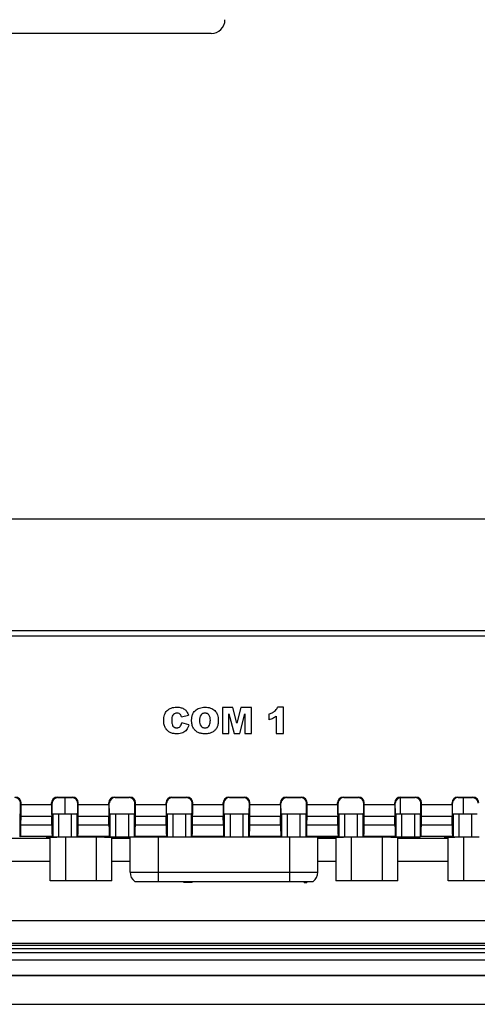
# Model space of a CAD drawing. Header units: millimetres. Extents: x 0 to 1188, y 0 to 840.
# Tile 22 of 30: x 887 to 927, y 416 to 502. Entities that reach past the tile are written whole.
import ezdxf

# ---------------------------------------------------------------- set-up
doc = ezdxf.new("R2010")
doc.units = ezdxf.units.MM
doc.header["$LTSCALE"] = 65.34
for name, color, linetype in [('D_SUB_09P-SHAPE', 7, 'CONTINUOUS'), ('RB10W-P0100_REV0-SHAPE', 7, 'CONTINUOUS'), ('RB10W-P0300_REV0-SHAPE', 7, 'CONTINUOUS'), ('RB10W-P0400_GASKET-SHAPE', 7, 'CONTINUOUS')]:
    doc.layers.add(name, color=color, linetype=linetype)

msp = doc.modelspace()

# ---------------------------------------------------------------- linework, layer by layer
at = {"layer": 'D_SUB_09P-SHAPE', "color": 7, "linetype": 'Continuous'}
for p, q in [((890.56709, 434.090964), (890.56709, 432.664739)), ((919.86709, 434.0832), (919.86709, 432.664982)), ((925.36709, 434.090964), (925.36709, 432.664739)), ((889.264317, 426.813688), (889.264317, 430.606877)), ((890.618204, 430.618567), (890.618204, 426.813688)), ((893.325976, 426.813688), (893.325976, 430.621347)), ((894.679863, 426.813688), (894.679863, 430.623555)), ((896.26709, 427.563688), (896.26709, 430.637527)), ((898.71709, 430.640107), (898.71709, 426.763688)), ((910.21709, 426.763688), (910.21709, 430.640107)), ((912.66709, 427.563688), (912.66709, 430.637527)), ((914.254317, 430.623555), (914.254317, 426.813688)), ((915.608204, 426.813688), (915.608204, 430.621347)), ((918.315976, 426.813688), (918.315976, 430.618567)), ((919.669863, 426.813688), (919.669863, 430.606877)), ((924.064317, 426.813688), (924.064317, 430.606877)), ((925.418204, 430.618567), (925.418204, 426.813688)), ((896.26709, 427.563688), (912.66709, 427.563688)), ((894.679863, 426.813688), (889.264317, 426.813688)), ((896.66709, 426.763688), (912.26709, 426.763688)), ((900.96709, 426.663688), (900.96709, 426.763688)), ((901.67959, 426.663688), (900.96709, 426.663688)), ((901.006673, 426.663688), (901.006673, 426.763688)), ((901.066048, 426.663688), (901.066048, 426.763688)), ((901.165007, 426.663688), (901.165007, 426.763688)), ((901.263965, 426.663688), (901.263965, 426.763688)), ((901.362923, 426.663688), (901.362923, 426.763688)), ((901.461882, 426.663688), (901.461882, 426.763688)), ((901.56084, 426.663688), (901.56084, 426.763688)), ((901.620215, 426.663688), (901.620215, 426.763688)), ((901.659798, 426.663688), (901.659798, 426.763688)), ((901.67959, 426.663688), (901.67959, 426.763688)), ((911.46709, 426.663688), (911.46709, 426.763688)), ((911.46709, 426.663688), (911.70459, 426.663688)), ((911.58584, 426.663688), (911.58584, 426.763688)), ((911.70459, 426.763688), (911.70459, 426.663688)), ((919.669863, 426.813688), (914.254317, 426.813688)), ((929.479863, 426.813688), (924.064317, 426.813688))]:
    msp.add_line(p, q, dxfattribs=at)
for centre, start, end in [((897.26709, 427.563688), 180, 233.13010235), ((911.66709, 427.563688), 306.86989765, 360)]:
    msp.add_arc(centre, 1, start, end, dxfattribs=at)
at = {"layer": 'RB10W-P0100_REV0-SHAPE', "color": 7, "linetype": 'Continuous'}
for p, q in [((853.096688, 421.176546), (1048.037493, 421.176546)), ((828.053385, 418.548598), (1073.080795, 418.548598)), ((1073.080795, 418.513688), (828.053386, 418.513688)), ((828.053385, 416.013688), (1073.080795, 416.013688))]:
    msp.add_line(p, q, dxfattribs=at)
at = {"layer": 'RB10W-P0300_REV0-SHAPE', "color": 7, "linetype": 'Continuous'}
for p, q in [((903.360273, 500.913688), (855.759907, 500.913688)), ((869.89188, 458.463941), (1031.2423, 458.463941)), ((1034.171589, 448.675263), (866.962592, 448.675263)), ((1034.171589, 448.191419), (866.962592, 448.191419)), ((904.341694, 441.956799), (904.341694, 439.706799)), ((905.255964, 441.956799), (904.341694, 441.956799)), ((905.608542, 440.587751), (905.255964, 441.956799)), ((905.958472, 441.956799), (905.608542, 440.587751)), ((906.872293, 441.956799), (905.958472, 441.956799)), ((906.872293, 439.706799), (906.872293, 441.956799)), ((909.67918, 441.994922), (909.162166, 441.994922)), ((909.67918, 439.706799), (909.67918, 441.994922)), ((900.758209, 441.158693), (901.372123, 441.295063)), ((904.910884, 439.706799), (904.910884, 441.422678)), ((904.910884, 441.422678), (905.348958, 439.706799)), ((905.864175, 439.706799), (906.302698, 441.422678)), ((906.302698, 441.422678), (906.302698, 439.706799)), ((908.389969, 441.391964), (908.389969, 440.879351)), ((909.046856, 441.206515), (909.046856, 439.706799)), ((901.393183, 440.443478), (900.784073, 440.62767)), ((904.341694, 439.706799), (904.910884, 439.706799)), ((905.348958, 439.706799), (905.864175, 439.706799)), ((906.302698, 439.706799), (906.872293, 439.706799)), ((909.046856, 439.706799), (909.67918, 439.706799)), ((889.906101, 434.134601), (889.949739, 434.090964)), ((889.906101, 434.134601), (891.238079, 434.134601)), ((889.949739, 434.090964), (891.194442, 434.090964)), ((891.238079, 434.134601), (891.194442, 434.090964)), ((894.906101, 434.134601), (894.949739, 434.090964)), ((894.906101, 434.134601), (896.238079, 434.134601)), ((894.949739, 434.090964), (896.194442, 434.090964)), ((896.238079, 434.134601), (896.194442, 434.090964)), ((899.906101, 434.134601), (899.949739, 434.090964)), ((899.906101, 434.134601), (901.238079, 434.134601)), ((899.949739, 434.090964), (901.194442, 434.090964)), ((901.238079, 434.134601), (901.194442, 434.090964)), ((904.906101, 434.134601), (904.949739, 434.090964)), ((904.906101, 434.134601), (906.238079, 434.134601)), ((904.949739, 434.090964), (906.194442, 434.090964)), ((906.238079, 434.134601), (906.194442, 434.090964)), ((909.906101, 434.134601), (909.949739, 434.090964)), ((909.906101, 434.134601), (911.238079, 434.134601)), ((909.949739, 434.090964), (911.194442, 434.090964)), ((911.238079, 434.134601), (911.194442, 434.090964)), ((914.906101, 434.134601), (914.949739, 434.090964)), ((914.906101, 434.134601), (916.238079, 434.134601)), ((914.949739, 434.090964), (916.194442, 434.090964)), ((916.238079, 434.134601), (916.194442, 434.090964)), ((919.906101, 434.134601), (919.949739, 434.090964)), ((919.906101, 434.134601), (921.238079, 434.134601)), ((919.949739, 434.090964), (921.194442, 434.090964)), ((921.238079, 434.134601), (921.194442, 434.090964)), ((924.906101, 434.134601), (926.238079, 434.134601)), ((924.906101, 434.134601), (924.949739, 434.090964)), ((924.949739, 434.090964), (926.194442, 434.090964)), ((926.238079, 434.134601), (926.194442, 434.090964)), ((886.685197, 432.70379), (886.694136, 433.59081)), ((886.738003, 433.634677), (886.694136, 433.59081)), ((886.738003, 433.479587), (886.738003, 433.634677)), ((886.738003, 433.479587), (889.406177, 433.479587)), ((889.406177, 433.479587), (889.406177, 433.634677)), ((889.406177, 433.634677), (889.450044, 433.59081)), ((889.458983, 432.70379), (889.450044, 433.59081)), ((891.685197, 432.70379), (891.694136, 433.59081)), ((891.738003, 433.634677), (891.694136, 433.59081)), ((891.738003, 433.479587), (891.738003, 433.634677)), ((891.738003, 433.479587), (894.406177, 433.479587)), ((894.406177, 433.634677), (894.450044, 433.59081)), ((894.406177, 433.479587), (894.406177, 433.634677)), ((894.458983, 432.70379), (894.450044, 433.59081)), ((896.685197, 432.70379), (896.694136, 433.59081)), ((896.738003, 433.634677), (896.694136, 433.59081)), ((896.738003, 433.479587), (896.738003, 433.634677)), ((896.738003, 433.479587), (899.406177, 433.479587)), ((899.406177, 433.634677), (899.450044, 433.59081)), ((899.406177, 433.479587), (899.406177, 433.634677)), ((899.458983, 432.70379), (899.450044, 433.59081)), ((901.685197, 432.70379), (901.694136, 433.59081)), ((901.738003, 433.634677), (901.694136, 433.59081)), ((901.738003, 433.479587), (901.738003, 433.634677)), ((901.738003, 433.479587), (904.406177, 433.479587)), ((904.406177, 433.479587), (904.406177, 433.634677)), ((904.406177, 433.634677), (904.450044, 433.59081)), ((904.458983, 432.70379), (904.450044, 433.59081)), ((906.685197, 432.70379), (906.694136, 433.59081)), ((906.738003, 433.634677), (906.694136, 433.59081)), ((906.738003, 433.479587), (906.738003, 433.634677)), ((906.738003, 433.479587), (909.406177, 433.479587)), ((909.406177, 433.634677), (909.450044, 433.59081)), ((909.406177, 433.479587), (909.406177, 433.634677)), ((909.458983, 432.70379), (909.450044, 433.59081)), ((911.685197, 432.70379), (911.694136, 433.59081)), ((911.738003, 433.634677), (911.694136, 433.59081)), ((911.738003, 433.479587), (911.738003, 433.634677)), ((911.738003, 433.479587), (914.406177, 433.479587)), ((914.406177, 433.634677), (914.450044, 433.59081)), ((914.406177, 433.479587), (914.406177, 433.634677)), ((914.458983, 432.70379), (914.450044, 433.59081)), ((916.685197, 432.70379), (916.694136, 433.59081)), ((916.738003, 433.634677), (916.694136, 433.59081)), ((916.738003, 433.479587), (916.738003, 433.634677)), ((916.738003, 433.479587), (919.406177, 433.479587)), ((919.406177, 433.634677), (919.450044, 433.59081)), ((919.406177, 433.479587), (919.406177, 433.634677)), ((919.458983, 432.70379), (919.450044, 433.59081)), ((921.685197, 432.70379), (921.694136, 433.59081)), ((921.738003, 433.634677), (921.694136, 433.59081)), ((921.738003, 433.479587), (921.738003, 433.634677)), ((921.738003, 433.479587), (924.406177, 433.479587)), ((924.406177, 433.634677), (924.450044, 433.59081)), ((924.406177, 433.479587), (924.406177, 433.634677)), ((924.458983, 432.70379), (924.450044, 433.59081)), ((886.685197, 432.70379), (886.615665, 432.669026)), ((886.615665, 432.669026), (886.615665, 430.66895)), ((886.725559, 431.708854), (886.733326, 432.479587)), ((886.733326, 432.479587), (889.410854, 432.479587)), ((889.418621, 431.708854), (889.410854, 432.479587)), ((889.458983, 432.70379), (889.528515, 432.669026)), ((889.528515, 430.66895), (889.528515, 432.669026)), ((890.028439, 430.664663), (890.028439, 432.664739)), ((890.028439, 432.664739), (891.115741, 432.664739)), ((891.115741, 432.664739), (891.115741, 430.664663)), ((891.685197, 432.70379), (891.615665, 432.669026)), ((891.615665, 432.669026), (891.615665, 430.66895)), ((891.725559, 431.708854), (891.733326, 432.479587)), ((891.733326, 432.479587), (894.410854, 432.479587)), ((894.418621, 431.708854), (894.410854, 432.479587)), ((894.458983, 432.70379), (894.528515, 432.669026)), ((894.528515, 430.66895), (894.528515, 432.669026)), ((895.028439, 430.664663), (895.028439, 432.664739)), ((895.028439, 432.664739), (896.115741, 432.664739)), ((896.115741, 432.664739), (896.115741, 430.664663)), ((896.685197, 432.70379), (896.615665, 432.669026)), ((896.615665, 432.669026), (896.615665, 430.66895)), ((896.725559, 431.708854), (896.733326, 432.479587)), ((896.733326, 432.479587), (899.410854, 432.479587)), ((899.418621, 431.708854), (899.410854, 432.479587)), ((899.458983, 432.70379), (899.528515, 432.669026)), ((899.528515, 430.66895), (899.528515, 432.669026)), ((900.028439, 430.664663), (900.028439, 432.664739)), ((900.028439, 432.664739), (901.115741, 432.664739)), ((901.115741, 432.664739), (901.115741, 430.664663)), ((901.685197, 432.70379), (901.615665, 432.669026)), ((901.615665, 432.669026), (901.615665, 430.66895)), ((901.725559, 431.708854), (901.733326, 432.479587)), ((901.733326, 432.479587), (904.410854, 432.479587)), ((904.418621, 431.708854), (904.410854, 432.479587)), ((904.458983, 432.70379), (904.528515, 432.669026)), ((904.528515, 430.66895), (904.528515, 432.669026)), ((905.028439, 430.664663), (905.028439, 432.664739)), ((905.028439, 432.664739), (906.115741, 432.664739)), ((906.115741, 432.664739), (906.115741, 430.664663)), ((906.685197, 432.70379), (906.615665, 432.669026)), ((906.615665, 432.669026), (906.615665, 430.66895)), ((906.725559, 431.708854), (906.733326, 432.479587)), ((906.733326, 432.479587), (909.410854, 432.479587)), ((909.418621, 431.708854), (909.410854, 432.479587)), ((909.458983, 432.70379), (909.528515, 432.669026)), ((909.528515, 430.66895), (909.528515, 432.669026)), ((910.028439, 430.664663), (910.028439, 432.664739)), ((910.028439, 432.664739), (911.115741, 432.664739)), ((911.115741, 432.664739), (911.115741, 430.664663)), ((911.685197, 432.70379), (911.615665, 432.669026)), ((911.615665, 432.669026), (911.615665, 430.66895)), ((911.725559, 431.708854), (911.733326, 432.479587)), ((911.733326, 432.479587), (914.410854, 432.479587)), ((914.418621, 431.708854), (914.410854, 432.479587)), ((914.458983, 432.70379), (914.528515, 432.669026)), ((914.528515, 430.66895), (914.528515, 432.669026)), ((915.028439, 430.664663), (915.028439, 432.664739)), ((915.028439, 432.664739), (916.115741, 432.664739)), ((916.115741, 432.664739), (916.115741, 430.664663)), ((916.685197, 432.70379), (916.615665, 432.669026)), ((916.615665, 432.669026), (916.615665, 430.66895)), ((916.725559, 431.708854), (916.733326, 432.479587)), ((916.733326, 432.479587), (919.410854, 432.479587)), ((919.418621, 431.708854), (919.410854, 432.479587)), ((919.458983, 432.70379), (919.528515, 432.669026)), ((919.528515, 430.66895), (919.528515, 432.669026)), ((920.028439, 430.664663), (920.028439, 432.664739)), ((920.028439, 432.664739), (921.115741, 432.664739)), ((921.115741, 432.664739), (921.115741, 430.664663)), ((921.685197, 432.70379), (921.615665, 432.669026)), ((921.615665, 432.669026), (921.615665, 430.66895)), ((921.725559, 431.708854), (921.733326, 432.479587)), ((921.733326, 432.479587), (924.410854, 432.479587)), ((924.418621, 431.708854), (924.410854, 432.479587)), ((924.458983, 432.70379), (924.528515, 432.669026)), ((924.528515, 430.66895), (924.528515, 432.669026)), ((925.028439, 432.664739), (926.115741, 432.664739)), ((925.028439, 430.664663), (925.028439, 432.664739)), ((926.115741, 432.664739), (926.115741, 430.664663)), ((886.725559, 431.708854), (889.418621, 431.708854)), ((891.725559, 431.708854), (894.418621, 431.708854)), ((896.725559, 431.708854), (899.418621, 431.708854)), ((901.725559, 431.708854), (904.418621, 431.708854)), ((906.725559, 431.708854), (909.418621, 431.708854)), ((911.725559, 431.708854), (914.418621, 431.708854)), ((916.725559, 431.708854), (919.418621, 431.708854)), ((921.725559, 431.708854), (924.418621, 431.708854)), ((858.865589, 430.53099), (889.264317, 430.53099)), ((886.69563, 430.70893), (886.615665, 430.66895)), ((886.69563, 430.70893), (889.44855, 430.70893)), ((889.44855, 430.70893), (889.528515, 430.66895)), ((890.028439, 430.664663), (891.115741, 430.664663)), ((891.69563, 430.70893), (891.615665, 430.66895)), ((891.69563, 430.70893), (894.44855, 430.70893)), ((894.017017, 430.621347), (891.96709, 430.621347)), ((894.44855, 430.70893), (894.528515, 430.66895)), ((894.679863, 430.568341), (895.087155, 430.568341)), ((894.679863, 430.53099), (896.26709, 430.53099)), ((895.028439, 430.664663), (896.115741, 430.664663)), ((895.087155, 430.568341), (895.088039, 430.628677)), ((895.97362, 430.563649), (895.974682, 430.636118)), ((896.69563, 430.70893), (896.615665, 430.66895)), ((896.69563, 430.70893), (899.44855, 430.70893)), ((911.37048, 430.640107), (897.5637, 430.640107)), ((899.44855, 430.70893), (899.528515, 430.66895)), ((900.028439, 430.664663), (901.115741, 430.664663)), ((901.69563, 430.70893), (901.615665, 430.66895)), ((901.69563, 430.70893), (904.44855, 430.70893)), ((904.44855, 430.70893), (904.528515, 430.66895)), ((905.028439, 430.664663), (906.115741, 430.664663)), ((906.69563, 430.70893), (906.615665, 430.66895)), ((906.69563, 430.70893), (909.44855, 430.70893)), ((909.44855, 430.70893), (909.528515, 430.66895)), ((910.028439, 430.664663), (911.115741, 430.664663)), ((911.69563, 430.70893), (911.615665, 430.66895)), ((911.69563, 430.70893), (914.44855, 430.70893)), ((912.66709, 430.53099), (914.254317, 430.53099)), ((912.959498, 430.636118), (912.96056, 430.563649)), ((913.846142, 430.628677), (913.847025, 430.568341)), ((913.847025, 430.568341), (914.254317, 430.568341)), ((914.44855, 430.70893), (914.528515, 430.66895)), ((916.96709, 430.621347), (914.917163, 430.621347)), ((915.028439, 430.664663), (916.115741, 430.664663)), ((916.69563, 430.70893), (916.615665, 430.66895)), ((916.69563, 430.70893), (919.44855, 430.70893)), ((919.44855, 430.70893), (919.528515, 430.66895)), ((919.669863, 430.53099), (924.064317, 430.53099)), ((920.028439, 430.664663), (921.115741, 430.664663)), ((921.69563, 430.70893), (921.615665, 430.66895)), ((921.69563, 430.70893), (924.44855, 430.70893)), ((924.44855, 430.70893), (924.528515, 430.66895)), ((925.028439, 430.664663), (926.115741, 430.664663)), ((858.865589, 428.531066), (889.264317, 428.531066)), ((894.679863, 428.531066), (896.26709, 428.531066)), ((912.66709, 428.531066), (914.254317, 428.531066)), ((919.669863, 428.531066), (924.064317, 428.531066)), ((1042.632674, 423.324432), (858.501506, 423.324432)), ((853.46322, 421.190514), (1047.67096, 421.190514)), ((1042.632674, 421.32565), (858.501506, 421.32565))]:
    msp.add_line(p, q, dxfattribs=at)
for centre, major_axis, ratio, start_param, end_param in [((903.359907, 502.113871), (-0.848787, 0.848787), 0.99969546, -3.926838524, -2.356346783), ((886.194289, 433.590887), (0.353661, 0.353661), 0.99969546, -0.740194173, 0.78524587), ((886.237927, 433.634525), (0.353661, 0.353661), 0.99969546, -0.78524587, 0.78524587), ((889.906253, 433.634525), (0.353661, -0.353661), 0.99969546, 2.356346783, 3.926838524), ((889.949891, 433.590887), (0.353661, -0.353661), 0.99969546, 2.356346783, 3.881786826), ((891.194289, 433.590887), (0.353661, 0.353661), 0.99969546, -0.740194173, 0.78524587), ((891.237927, 433.634525), (0.353661, 0.353661), 0.99969546, -0.78524587, 0.78524587), ((894.906253, 433.634525), (0.353661, -0.353661), 0.99969546, 2.356346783, 3.926838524), ((894.949891, 433.590887), (0.353661, -0.353661), 0.99969546, 2.356346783, 3.754215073), ((896.194289, 433.590887), (0.353661, 0.353661), 0.99969546, -0.740194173, 0.78524587), ((896.237927, 433.634525), (0.353661, 0.353661), 0.99969546, -0.78524587, 0.78524587), ((899.906253, 433.634525), (0.353661, -0.353661), 0.99969546, 2.356346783, 3.926838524), ((899.949891, 433.590887), (0.353661, -0.353661), 0.99969546, 2.356346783, 3.881786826), ((901.194289, 433.590887), (0.353661, 0.353661), 0.99969546, -0.740194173, 0.78524587), ((901.237927, 433.634525), (0.353661, 0.353661), 0.99969546, -0.78524587, 0.78524587), ((904.906253, 433.634525), (0.353661, -0.353661), 0.99969546, 2.356346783, 3.926838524), ((904.949891, 433.590887), (0.353661, -0.353661), 0.99969546, 2.356346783, 3.754215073), ((906.194289, 433.590887), (0.353661, 0.353661), 0.99969546, -0.740194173, 0.78524587), ((906.237927, 433.634525), (0.353661, 0.353661), 0.99969546, -0.78524587, 0.78524587), ((909.906253, 433.634525), (0.353661, -0.353661), 0.99969546, 2.356346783, 3.926838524), ((909.949891, 433.590887), (0.353661, -0.353661), 0.99969546, 2.356346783, 3.881786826), ((911.194289, 433.590887), (0.353661, 0.353661), 0.99969546, -0.740194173, 0.78524587), ((911.237927, 433.634525), (0.353661, 0.353661), 0.99969546, -0.78524587, 0.78524587), ((914.906253, 433.634525), (0.353661, -0.353661), 0.99969546, 2.356346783, 3.926838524), ((914.949891, 433.590887), (0.353661, -0.353661), 0.99969546, 2.356346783, 3.754215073), ((916.194289, 433.590887), (0.353661, 0.353661), 0.99969546, -0.740194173, 0.78524587), ((916.237927, 433.634525), (0.353661, 0.353661), 0.99969546, -0.78524587, 0.78524587), ((919.906253, 433.634525), (0.353661, -0.353661), 0.99969546, 2.356346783, 3.926838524), ((919.949891, 433.590887), (0.353661, -0.353661), 0.99969546, 2.356346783, 3.881786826), ((921.194289, 433.590887), (0.353661, 0.353661), 0.99969546, -0.740194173, 0.78524587), ((921.237927, 433.634525), (0.353661, 0.353661), 0.99969546, -0.78524587, 0.78524587), ((924.906253, 433.634525), (0.353661, -0.353661), 0.99969546, 2.356346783, 3.926838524), ((924.949891, 433.590887), (0.353661, -0.353661), 0.99969546, 2.356346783, 3.754215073), ((926.194289, 433.590887), (0.353661, 0.353661), 0.99969546, -0.740194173, 0.78524587), ((926.237927, 433.634525), (0.353661, 0.353661), 0.99969546, -0.78524587, 0.78524587), ((886.194058, 433.590657), (0.198402, 0.465788), 0.985565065, -1.173032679, -1.127980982), ((886.703093, 433.479587), (0, 2), 0.017455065, -2.094395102, -1.570796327), ((889.441087, 433.479587), (0, 2), 0.017455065, -4.71238898, -4.188790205), ((889.950122, 433.590657), (-0.198402, 0.465788), 0.985565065, 1.127980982, 1.173032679), ((891.194058, 433.590657), (0.198402, 0.465788), 0.985565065, -1.173032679, -1.127980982), ((891.703093, 433.479587), (0, 2), 0.017455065, -2.094395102, -1.570796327), ((894.441087, 433.479587), (0, 2), 0.017455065, -4.71238898, -4.188790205), ((894.950122, 433.590657), (-0.198402, 0.465788), 0.985565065, 1.127980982, 1.173032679), ((894.949891, 433.590887), (-0.353661, 0.353661), 0.99969546, 0.612622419, 0.740194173), ((896.194058, 433.590657), (0.198402, 0.465788), 0.985565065, -1.173032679, -1.127980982), ((896.703093, 433.479587), (0, 2), 0.017455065, -2.094395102, -1.570796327), ((899.441087, 433.479587), (0, 2), 0.017455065, -4.71238898, -4.188790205), ((899.950122, 433.590657), (-0.198402, 0.465788), 0.985565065, 1.127980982, 1.173032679), ((901.194058, 433.590657), (0.198402, 0.465788), 0.985565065, -1.173032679, -1.127980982), ((901.703093, 433.479587), (0, 2), 0.017455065, -2.094395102, -1.570796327), ((904.441087, 433.479587), (0, 2), 0.017455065, -4.71238898, -4.188790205), ((904.950122, 433.590657), (-0.198402, 0.465788), 0.985565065, 1.127980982, 1.173032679), ((904.949891, 433.590887), (-0.353661, 0.353661), 0.99969546, 0.612622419, 0.740194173), ((906.194058, 433.590657), (0.198402, 0.465788), 0.985565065, -1.173032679, -1.127980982), ((906.703093, 433.479587), (0, 2), 0.017455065, -2.094395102, -1.570796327), ((909.441087, 433.479587), (0, 2), 0.017455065, -4.71238898, -4.188790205), ((909.950122, 433.590657), (-0.198402, 0.465788), 0.985565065, 1.127980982, 1.173032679), ((911.194058, 433.590657), (0.198402, 0.465788), 0.985565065, -1.173032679, -1.127980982), ((911.703093, 433.479587), (0, 2), 0.017455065, -2.094395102, -1.570796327), ((914.441087, 433.479587), (0, 2), 0.017455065, -4.71238898, -4.188790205), ((914.950122, 433.590657), (-0.198402, 0.465788), 0.985565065, 1.127980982, 1.173032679), ((914.949891, 433.590887), (-0.353661, 0.353661), 0.99969546, 0.612622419, 0.740194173), ((916.194058, 433.590657), (0.198402, 0.465788), 0.985565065, -1.173032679, -1.127980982), ((916.703093, 433.479587), (0, 2), 0.017455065, -2.094395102, -1.570796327), ((919.441087, 433.479587), (0, 2), 0.017455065, -4.71238898, -4.188790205), ((919.950122, 433.590657), (-0.198402, 0.465788), 0.985565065, 1.127980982, 1.173032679), ((921.194058, 433.590657), (0.198402, 0.465788), 0.985565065, -1.173032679, -1.127980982), ((921.703093, 433.479587), (0, 2), 0.017455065, -2.094395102, -1.570796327), ((924.441087, 433.479587), (0, 2), 0.017455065, -4.71238898, -4.188790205), ((924.950122, 433.590657), (-0.198402, 0.465788), 0.985565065, 1.127980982, 1.173032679), ((924.949891, 433.590887), (-0.353661, 0.353661), 0.99969546, 0.612622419, 0.740194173), ((890.028439, 432.669103), (0.5, 0), 0.008726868, -3.124139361, -1.570796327), ((891.115741, 432.669103), (0.5, 0), 0.008726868, -1.570796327, -0.017453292), ((895.028439, 432.669103), (0.5, 0), 0.008726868, -3.124139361, -1.570796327), ((896.115741, 432.669103), (0.5, 0), 0.008726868, -1.570796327, -0.017453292), ((900.028439, 432.669103), (0.5, 0), 0.008726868, -3.124139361, -1.570796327), ((901.115741, 432.669103), (0.5, 0), 0.008726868, -1.570796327, -0.017453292), ((905.028439, 432.669103), (0.5, 0), 0.008726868, -3.124139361, -1.570796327), ((906.115741, 432.669103), (0.5, 0), 0.008726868, -1.570796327, -0.017453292), ((910.028439, 432.669103), (0.5, 0), 0.008726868, -3.124139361, -1.570796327), ((911.115741, 432.669103), (0.5, 0), 0.008726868, -1.570796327, -0.017453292), ((915.028439, 432.669103), (0.5, 0), 0.008726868, -3.124139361, -1.570796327), ((916.115741, 432.669103), (0.5, 0), 0.008726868, -1.570796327, -0.017453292), ((920.028439, 432.669103), (0.5, 0), 0.008726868, -3.124139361, -1.570796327), ((921.115741, 432.669103), (0.5, 0), 0.008726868, -1.570796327, -0.017453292), ((925.028439, 432.669103), (0.5, 0), 0.008726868, -3.124139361, -1.570796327), ((926.115741, 432.669103), (0.5, 0), 0.008726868, -1.570796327, -0.017453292), ((886.695326, 432.708854), (0, 2), 0.017455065, -3.132866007, -2.094395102), ((889.448854, 432.708854), (0, 2), 0.017455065, -4.188790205, -3.1503193), ((891.695326, 432.708854), (0, 2), 0.017455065, -3.132866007, -2.094395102), ((894.448854, 432.708854), (0, 2), 0.017455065, -4.188790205, -3.1503193), ((896.695326, 432.708854), (0, 2), 0.017455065, -3.132866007, -2.094395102), ((899.448854, 432.708854), (0, 2), 0.017455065, -4.188790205, -3.1503193), ((901.695326, 432.708854), (0, 2), 0.017455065, -3.132866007, -2.094395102), ((904.448854, 432.708854), (0, 2), 0.017455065, -4.188790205, -3.1503193), ((906.695326, 432.708854), (0, 2), 0.017455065, -3.132866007, -2.094395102), ((909.448854, 432.708854), (0, 2), 0.017455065, -4.188790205, -3.1503193), ((911.695326, 432.708854), (0, 2), 0.017455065, -3.132866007, -2.094395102), ((914.448854, 432.708854), (0, 2), 0.017455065, -4.188790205, -3.1503193), ((916.695326, 432.708854), (0, 2), 0.017455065, -3.132866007, -2.094395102), ((919.448854, 432.708854), (0, 2), 0.017455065, -4.188790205, -3.1503193), ((921.695326, 432.708854), (0, 2), 0.017455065, -3.132866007, -2.094395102), ((924.448854, 432.708854), (0, 2), 0.017455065, -4.188790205, -3.1503193), ((891.96709, 430.594844), (3.036985, 0), 0.008726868, 7.853981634, 9.896511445), ((890.028439, 430.669026), (0.5, 0), 0.008726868, -3.124139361, -1.570796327), ((891.115741, 430.669026), (0.5, 0), 0.008726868, -1.570796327, -0.017453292), ((894.016835, 430.630074), (1.000216, -0.000002), 0.00872498, -1.570614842, -0.480723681), ((895.028439, 430.669026), (0.5, 0), 0.008726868, -3.124139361, -1.570796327), ((897.564244, 430.613927), (3.000649, -0.000005), 0.00872498, 1.570977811, 2.660868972), ((895.086771, 430.559611), (1.000107, 0.000003), 0.00872859, 0.480521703, 1.570412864), ((898.634167, 430.575764), (3.000322, 0.00001), 0.00872859, -2.66107095, -2.479909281), ((896.115741, 430.669026), (0.5, 0), 0.008726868, -1.570796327, -0.017453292), ((900.028439, 430.669026), (0.5, 0), 0.008726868, -3.124139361, -1.570796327), ((901.115741, 430.669026), (0.5, 0), 0.008726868, -1.570796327, -0.017453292), ((905.028439, 430.669026), (0.5, 0), 0.008726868, -3.124139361, -1.570796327), ((906.115741, 430.669026), (0.5, 0), 0.008726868, -1.570796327, -0.017453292), ((910.028439, 430.669026), (0.5, 0), 0.008726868, -3.124139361, -1.570796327), ((911.115741, 430.669026), (0.5, 0), 0.008726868, -1.570796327, -0.017453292), ((911.369936, 430.613927), (3.000649, 0.000005), 0.00872498, 0.480723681, 1.570614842), ((910.300013, 430.575764), (3.000322, -0.00001), 0.00872859, -0.661683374, -0.480521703), ((913.847409, 430.559611), (1.000107, -0.000003), 0.00872859, 1.57117979, 2.66107095), ((914.917345, 430.630074), (1.000216, 0.000002), 0.00872498, -2.660868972, -1.570977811), ((915.028439, 430.669026), (0.5, 0), 0.008726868, -3.124139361, -1.570796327), ((916.115741, 430.669026), (0.5, 0), 0.008726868, -1.570796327, -0.017453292), ((916.96709, 430.594844), (3.036985, 0), 0.008726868, -0.471733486, 1.570796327), ((920.028439, 430.669026), (0.5, 0), 0.008726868, -3.124139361, -1.570796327), ((921.115741, 430.669026), (0.5, 0), 0.008726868, -1.570796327, -0.017453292), ((926.76709, 430.594844), (3.036985, 0), 0.008726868, 7.853981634, 9.896511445), ((925.028439, 430.669026), (0.5, 0), 0.008726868, -3.124139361, -1.570796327), ((926.115741, 430.669026), (0.5, 0), 0.008726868, -1.570796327, -0.017453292)]:
    msp.add_ellipse(centre, major_axis=major_axis, ratio=ratio, start_param=start_param, end_param=end_param, dxfattribs=at)
for points, knots in [([(900.374109, 439.668227), (900.262728, 439.668227), (900.058447, 439.681761), (899.773531, 439.75887), (899.541111, 439.919608), (899.354107, 440.1531), (899.250279, 440.406494), (899.211264, 440.642311), (899.200791, 440.858304), (899.215399, 441.092383), (899.269797, 441.32746), (899.363297, 441.531294), (899.495792, 441.700927), (899.663047, 441.834729), (899.862977, 441.929335), (900.09298, 441.984438), (900.273926, 441.995971), (900.377263, 441.994724), (900.394838, 441.994268)], [0, 0, 0, 0, 0.088370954, 0.161830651, 0.231104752, 0.308719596, 0.3962505, 0.444888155, 0.497869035, 0.567554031, 0.63031264, 0.688251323, 0.744046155, 0.799534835, 0.856653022, 0.918104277, 0.986064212, 1, 1, 1, 1]), ([(900.394838, 441.994268), (900.444429, 441.992983), (900.554313, 441.985827), (900.766915, 441.949523), (901.019554, 441.843349), (901.245408, 441.603721), (901.335938, 441.40401), (901.372123, 441.295063)], [0, 0, 0, 0, 0.114845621, 0.254869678, 0.499152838, 0.733986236, 1, 1, 1, 1]), ([(901.644011, 440.830272), (901.644012, 440.852944), (901.644774, 440.897715), (901.649446, 440.984935), (901.661046, 441.089649), (901.684782, 441.209493), (901.728516, 441.35648), (901.807729, 441.524239), (901.992499, 441.75353), (902.333785, 441.948799), (902.811092, 442.016903), (903.289702, 441.958634), (903.695269, 441.72075), (903.939338, 441.321643), (903.972175, 441.004095), (903.975487, 440.830755), (903.975614, 440.821793)], [0, 0, 0, 0, 0.018193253, 0.03592666, 0.070082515, 0.102646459, 0.133829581, 0.19301601, 0.250223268, 0.367899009, 0.497525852, 0.632064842, 0.747654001, 0.86211877, 0.99286995, 1, 1, 1, 1]), ([(908.389969, 441.391964), (908.486937, 441.423101), (908.660894, 441.48927), (908.885642, 441.625459), (909.050488, 441.795772), (909.129685, 441.926106), (909.162166, 441.994922)], [0, 0, 0, 0, 0.302557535, 0.550902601, 0.773932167, 1, 1, 1, 1]), ([(900.359156, 441.474855), (900.287743, 441.474855), (900.142126, 441.446618), (899.985541, 441.296515), (899.909658, 441.0829), (899.90137, 440.929281), (899.90137, 440.841678)], [0, 0, 0, 0, 0.243098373, 0.480731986, 0.701786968, 1, 1, 1, 1]), ([(899.90137, 440.841678), (899.90137, 440.736239), (899.90962, 440.559067), (899.990579, 440.329394), (900.124139, 440.229106), (900.239493, 440.195046), (900.333424, 440.187671), (900.425336, 440.194131), (900.532769, 440.220138), (900.647782, 440.297116), (900.73526, 440.447767), (900.77019, 440.563356), (900.784073, 440.62767)], [0, 0, 0, 0, 0.200127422, 0.336327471, 0.444952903, 0.501590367, 0.563324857, 0.622689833, 0.675891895, 0.771885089, 0.875117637, 1, 1, 1, 1]), ([(900.758209, 441.158693), (900.741448, 441.211038), (900.710747, 441.294917), (900.628313, 441.381869), (900.52215, 441.454337), (900.423632, 441.474855), (900.359156, 441.474855)], [0, 0, 0, 0, 0.300868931, 0.476001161, 0.647060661, 1, 1, 1, 1]), ([(903.279648, 440.857888), (903.279648, 441.018461), (903.247153, 441.270879), (903.031011, 441.427499), (902.9062, 441.46331), (902.805565, 441.471525), (902.705762, 441.463215), (902.583826, 441.426148), (902.364955, 441.259623), (902.33902, 440.996746), (902.33902, 440.827174)], [0, 0, 0, 0, 0.274058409, 0.380271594, 0.435157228, 0.494464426, 0.551633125, 0.605056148, 0.710582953, 1, 1, 1, 1]), ([(902.33902, 440.827174), (902.33902, 440.658528), (902.364203, 440.395788), (902.584647, 440.230672), (902.708929, 440.194172), (902.81112, 440.185951), (902.913618, 440.194026), (903.038324, 440.229364), (903.181421, 440.332975), (903.270678, 440.568977), (903.279648, 440.750857), (903.279648, 440.857888)], [0, 0, 0, 0, 0.277446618, 0.379623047, 0.432290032, 0.489233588, 0.547343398, 0.600495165, 0.701395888, 0.823919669, 1, 1, 1, 1]), ([(909.046856, 441.206515), (908.998075, 441.16923), (908.901983, 441.101505), (908.749071, 441.013258), (908.57902, 440.940319), (908.456834, 440.899624), (908.389969, 440.879351)], [0, 0, 0, 0, 0.249492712, 0.477105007, 0.716076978, 1, 1, 1, 1]), ([(901.393183, 440.443478), (901.356887, 440.29126), (901.267774, 440.072296), (901.058151, 439.857788), (900.790426, 439.695973), (900.5427, 439.668227), (900.374109, 439.668227)], [0, 0, 0, 0, 0.336073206, 0.487470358, 0.637927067, 1, 1, 1, 1]), ([(903.975614, 440.821793), (903.977269, 440.704763), (903.966333, 440.490116), (903.855025, 440.20072), (903.717603, 440.005517), (903.577813, 439.882762), (903.458623, 439.805012), (903.324144, 439.74285), (903.173865, 439.699272), (903.008522, 439.67337), (902.832331, 439.665716), (902.655814, 439.672722), (902.489076, 439.694906), (902.338502, 439.732467), (902.203207, 439.78564), (902.082205, 439.856186), (901.974089, 439.944443), (901.878333, 440.050689), (901.794465, 440.173501), (901.726005, 440.313831), (901.678028, 440.471708), (901.654874, 440.613829), (901.646776, 440.718698), (901.644401, 440.781785), (901.64401, 440.813997), (901.644011, 440.830272)], [0, 0, 0, 0, 0.093110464, 0.171268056, 0.245378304, 0.282238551, 0.319983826, 0.359213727, 0.400678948, 0.445139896, 0.493207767, 0.5419836, 0.586746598, 0.62795923, 0.666226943, 0.703012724, 0.739905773, 0.777772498, 0.817409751, 0.858891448, 0.90256353, 0.949342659, 0.974149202, 0.986939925, 1, 1, 1, 1])]:
    msp.add_open_spline(points, degree=3, knots=knots, dxfattribs=at)
at = {"layer": 'RB10W-P0400_GASKET-SHAPE', "color": 7, "linetype": 'Continuous'}
for p, q in [((1067.56709, 420.85511), (828.56709, 420.85511)), ((1067.56709, 420.513688), (828.56709, 420.513688)), ((828.56709, 419.913688), (1067.56709, 419.913688))]:
    msp.add_line(p, q, dxfattribs=at)

doc.saveas('drawing.dxf')
